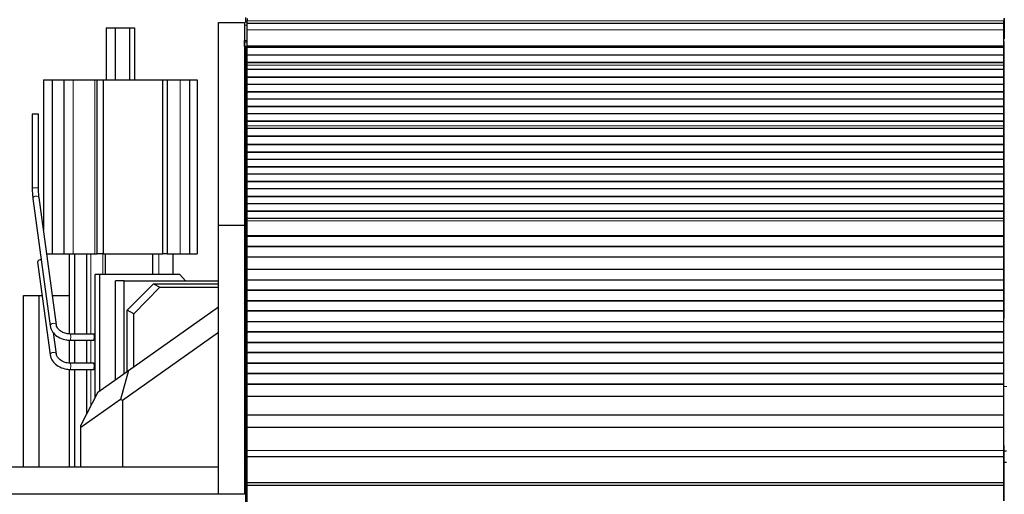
# Model space of a CAD drawing. Header units: inches. Extents: x 0 to 20790, y -12 to 14700.
# Tile 107 of 256: x 2266 to 3211, y 11107 to 11563. Entities that reach past the tile are written whole.
import ezdxf

# ---------------------------------------------------------------- set-up
doc = ezdxf.new("R2010")
doc.units = ezdxf.units.IN
doc.layers.add('1', color=7, linetype='Continuous', true_color=0xffffff)

msp = doc.modelspace()

# ---------------------------------------------------------------- linework, layer by layer
at = {"layer": '1', "color": 2, "linetype": 'Continuous', "lineweight": 25}
for p, q in [((2482.915, 11564.98), (2482.915, 11559.976)), ((2484.415, 11563.981), (2484.415, 11561.616)), ((3210.415, 11563.981), (3210.415, 11561.616)), ((3210.915, 11564.375), (3210.915, 11559.55)), ((2349.167, 11554.981), (2357.903, 11554.981)), ((2349.167, 11554.981), (2349.167, 11504.981)), ((2357.903, 11554.981), (2371.585, 11554.981)), ((2357.903, 11554.981), (2357.903, 11504.981)), ((2371.585, 11554.981), (2376.532, 11554.981)), ((2371.585, 11554.981), (2371.585, 11504.981)), ((2376.532, 11554.981), (2376.532, 11504.981)), ((2456.915, 11365.063), (2456.915, 11560.063)), ((2456.915, 11560.063), (2481.915, 11560.063)), ((2481.915, 11560.063), (2481.915, 11365.063)), ((2482.033, 11559.981), (2482.033, 11557.637)), ((2482.033, 11557.637), (2482.033, 11542.652)), ((2484.415, 11558.98), (2484.415, 11561.616)), ((2484.415, 11553.123), (2484.415, 11558.981)), ((3210.415, 11558.981), (2484.415, 11558.981)), ((3210.415, 11558.98), (3210.415, 11561.616)), ((3210.415, 11553.123), (3210.415, 11558.981)), ((3210.915, 11559.55), (3210.915, 11544.375)), ((2484.415, 11537.64), (2484.415, 11553.123)), ((3210.411, 11544.375), (3210.915, 11544.375)), ((3210.415, 11537.64), (3210.415, 11553.123)), ((2482.033, 11541.481), (2482.033, 11542.652)), ((2482.033, 11541.481), (2484.033, 11541.481)), ((2482.033, 11537.481), (2482.033, 11541.481)), ((2482.033, 11537.481), (2484.033, 11537.481)), ((2482.915, 11537.48), (2482.915, 11062.98)), ((2484.415, 11541.481), (2484.033, 11541.481)), ((2484.415, 11537.481), (2484.033, 11537.481)), ((2484.415, 11537.216), (2484.415, 11537.64)), ((2484.415, 11536.791), (2484.415, 11537.216)), ((2484.415, 11536.125), (2484.415, 11536.791)), ((3210.415, 11536.791), (2484.415, 11536.791)), ((2484.415, 11535.989), (2484.415, 11536.125)), ((3210.415, 11536.125), (2484.415, 11536.125)), ((2484.415, 11528.757), (2484.415, 11535.989)), ((3210.415, 11535.989), (2484.415, 11535.989)), ((3210.414, 11541.981), (3210.914, 11541.981)), ((3210.415, 11537.216), (3210.415, 11537.64)), ((3210.415, 11536.791), (3210.415, 11537.216)), ((3210.415, 11536.125), (3210.415, 11536.791)), ((3210.415, 11535.989), (3210.415, 11536.125)), ((3210.415, 11528.757), (3210.415, 11535.989)), ((3210.914, 11275.981), (3210.914, 11541.981)), ((2484.415, 11521.823), (2484.415, 11528.757)), ((3210.415, 11528.757), (2484.415, 11528.757)), ((3210.415, 11521.823), (3210.415, 11528.757)), ((2484.415, 11521.469), (2484.415, 11521.823)), ((3210.415, 11521.823), (2484.415, 11521.823)), ((2484.415, 11519.021), (2484.415, 11521.469)), ((3210.415, 11521.469), (2484.415, 11521.469)), ((2484.415, 11518.994), (2484.415, 11519.021)), ((2484.415, 11514.8), (2484.415, 11518.994)), ((3210.415, 11521.469), (3210.415, 11521.823)), ((3210.415, 11519.021), (3210.415, 11521.469)), ((3210.415, 11518.994), (3210.415, 11519.021)), ((3210.415, 11514.8), (3210.415, 11518.994)), ((2484.415, 11507.729), (2484.415, 11514.8)), ((3210.415, 11514.8), (2484.415, 11514.8)), ((2484.415, 11507.376), (2484.415, 11507.729)), ((3210.415, 11507.729), (2484.415, 11507.729)), ((2484.415, 11500.658), (2484.415, 11507.376)), ((3210.415, 11507.376), (2484.415, 11507.376)), ((3210.415, 11507.729), (3210.415, 11514.8)), ((3210.415, 11507.376), (3210.415, 11507.729)), ((3210.415, 11500.658), (3210.415, 11507.376)), ((2289.049, 11504.981), (2297.419, 11504.981)), ((2289.049, 11504.981), (2289.049, 11360.998)), ((2297.419, 11504.981), (2308.695, 11504.981)), ((2297.419, 11504.981), (2297.419, 11337.981)), ((2308.695, 11504.981), (2317.582, 11504.981)), ((2308.695, 11504.981), (2308.695, 11337.981)), ((2317.582, 11504.981), (2338.198, 11504.981)), ((2338.198, 11504.981), (2340.488, 11504.981)), ((2340.488, 11504.981), (2346.215, 11504.981)), ((2340.488, 11337.981), (2340.488, 11504.981)), ((2346.215, 11504.981), (2403.487, 11504.981)), ((2346.215, 11504.981), (2346.215, 11337.981)), ((2403.487, 11504.981), (2407.635, 11504.981)), ((2403.487, 11337.981), (2403.487, 11504.981)), ((2407.635, 11504.981), (2420.277, 11504.981)), ((2407.635, 11504.981), (2407.635, 11337.981)), ((2420.277, 11504.981), (2429.164, 11504.981)), ((2429.164, 11504.981), (2436.649, 11504.981)), ((2429.164, 11504.981), (2429.164, 11337.981)), ((2436.649, 11504.981), (2436.649, 11337.981)), ((2484.415, 11493.587), (2484.415, 11500.658)), ((3210.415, 11500.658), (2484.415, 11500.658)), ((3210.415, 11493.587), (3210.415, 11500.658)), ((2484.415, 11493.234), (2484.415, 11493.587)), ((3210.415, 11493.587), (2484.415, 11493.587)), ((2484.415, 11486.516), (2484.415, 11493.234)), ((3210.415, 11493.234), (2484.415, 11493.234)), ((3210.415, 11493.234), (3210.415, 11493.587)), ((3210.415, 11486.516), (3210.415, 11493.234)), ((2484.415, 11479.445), (2484.415, 11486.516)), ((3210.415, 11486.516), (2484.415, 11486.516)), ((2484.415, 11479.091), (2484.415, 11479.445)), ((3210.415, 11479.445), (2484.415, 11479.445)), ((2484.415, 11472.374), (2484.415, 11479.091)), ((3210.415, 11479.091), (2484.415, 11479.091)), ((3210.415, 11479.445), (3210.415, 11486.516)), ((3210.415, 11479.091), (3210.415, 11479.445)), ((3210.415, 11472.374), (3210.415, 11479.091)), ((2278.308, 11471.98), (2278.308, 11401.329)), ((2279.72, 11471.98), (2278.308, 11471.98)), ((2284.308, 11471.98), (2279.72, 11471.98)), ((2284.308, 11401.329), (2284.308, 11471.98)), ((2484.415, 11465.303), (2484.415, 11472.374)), ((3210.415, 11472.374), (2484.415, 11472.374)), ((3210.415, 11465.303), (3210.415, 11472.374)), ((2484.415, 11464.949), (2484.415, 11465.303)), ((3210.415, 11465.303), (2484.415, 11465.303)), ((2484.415, 11460.756), (2484.415, 11464.949)), ((3210.415, 11464.949), (2484.415, 11464.949)), ((2484.415, 11460.728), (2484.415, 11460.756)), ((2484.415, 11458.184), (2484.415, 11460.728)), ((3210.415, 11464.949), (3210.415, 11465.303)), ((3210.415, 11460.756), (3210.415, 11464.949)), ((3210.415, 11460.728), (3210.415, 11460.756)), ((3210.415, 11458.184), (3210.415, 11460.728)), ((2484.415, 11458.177), (2484.415, 11458.184)), ((3210.415, 11458.184), (2484.415, 11458.184)), ((2484.415, 11450.972), (2484.415, 11458.177)), ((3210.415, 11458.177), (2484.415, 11458.177)), ((2484.415, 11450.618), (2484.415, 11450.972)), ((3210.415, 11450.972), (2484.415, 11450.972)), ((2484.415, 11443.096), (2484.415, 11450.618)), ((3210.415, 11450.618), (2484.415, 11450.618)), ((3210.415, 11458.177), (3210.415, 11458.184)), ((3210.415, 11450.972), (3210.415, 11458.177)), ((3210.415, 11450.618), (3210.415, 11450.972)), ((3210.415, 11443.096), (3210.415, 11450.618)), ((2484.415, 11442.675), (2484.415, 11443.096)), ((3210.415, 11443.096), (2484.415, 11443.096)), ((2484.415, 11435.604), (2484.415, 11442.675)), ((3210.415, 11442.675), (2484.415, 11442.675)), ((3210.415, 11442.675), (3210.415, 11443.096)), ((3210.415, 11435.604), (3210.415, 11442.675)), ((2484.415, 11435.251), (2484.415, 11435.604)), ((3210.415, 11435.604), (2484.415, 11435.604)), ((2484.415, 11428.533), (2484.415, 11435.251)), ((3210.415, 11435.251), (2484.415, 11435.251)), ((3210.415, 11435.251), (3210.415, 11435.604)), ((3210.415, 11428.533), (3210.415, 11435.251)), ((2484.415, 11421.462), (2484.415, 11428.533)), ((3210.415, 11428.533), (2484.415, 11428.533)), ((2484.415, 11421.109), (2484.415, 11421.462)), ((3210.415, 11421.462), (2484.415, 11421.462)), ((2484.415, 11414.391), (2484.415, 11421.109)), ((3210.415, 11421.109), (2484.415, 11421.109)), ((3210.415, 11421.462), (3210.415, 11428.533)), ((3210.415, 11421.109), (3210.415, 11421.462)), ((3210.415, 11414.391), (3210.415, 11421.109)), ((2484.415, 11407.32), (2484.415, 11414.391)), ((3210.415, 11414.391), (2484.415, 11414.391)), ((3210.415, 11407.32), (3210.415, 11414.391)), ((2484.415, 11406.967), (2484.415, 11407.32)), ((3210.415, 11407.32), (2484.415, 11407.32)), ((2484.415, 11400.249), (2484.415, 11406.967)), ((3210.415, 11406.967), (2484.415, 11406.967)), ((3210.415, 11406.967), (3210.415, 11407.32)), ((3210.415, 11400.249), (3210.415, 11406.967)), ((2284.308, 11401.329), (2284.307, 11401.329)), ((2484.415, 11393.178), (2484.415, 11400.249)), ((3210.415, 11400.249), (2484.415, 11400.249)), ((2484.415, 11392.824), (2484.415, 11393.178)), ((3210.415, 11393.178), (2484.415, 11393.178)), ((2484.415, 11386.107), (2484.415, 11392.824)), ((3210.415, 11392.824), (2484.415, 11392.824)), ((3210.415, 11393.178), (3210.415, 11400.249)), ((3210.415, 11392.824), (3210.415, 11393.178)), ((3210.415, 11386.107), (3210.415, 11392.824)), ((2278.909, 11391.096), (2295.491, 11268.908)), ((2284.854, 11391.903), (2284.847, 11391.952)), ((2301.437, 11269.714), (2284.854, 11391.903)), ((2484.415, 11379.036), (2484.415, 11386.107)), ((3210.415, 11386.107), (2484.415, 11386.107)), ((3210.415, 11379.036), (3210.415, 11386.107)), ((2484.415, 11378.682), (2484.415, 11379.036)), ((3210.415, 11379.036), (2484.415, 11379.036)), ((2484.415, 11371.965), (2484.415, 11378.682)), ((3210.415, 11378.682), (2484.415, 11378.682)), ((3210.415, 11378.682), (3210.415, 11379.036)), ((3210.415, 11371.965), (3210.415, 11378.682)), ((2456.915, 11107.063), (2456.915, 11365.063)), ((2481.915, 11365.063), (2456.915, 11365.063)), ((2481.915, 11365.063), (2481.915, 11107.063)), ((2484.415, 11369.691), (2484.415, 11371.965)), ((3210.415, 11371.965), (2484.415, 11371.965)), ((2484.415, 11355.549), (2484.415, 11369.691)), ((3210.415, 11369.691), (3210.415, 11371.965)), ((3210.415, 11355.549), (3210.415, 11369.691)), ((2484.415, 11354.833), (2484.415, 11355.549)), ((3210.415, 11354.833), (3210.415, 11355.549)), ((2484.415, 11354.583), (2484.415, 11354.833)), ((3210.415, 11354.833), (2484.415, 11354.833)), ((2484.415, 11345.083), (2484.415, 11354.583)), ((3210.415, 11354.583), (2484.415, 11354.583)), ((3210.415, 11354.583), (3210.415, 11354.833)), ((3210.415, 11345.083), (3210.415, 11354.583)), ((2292.172, 11337.981), (2297.419, 11337.981)), ((2297.419, 11337.981), (2308.695, 11337.981)), ((2308.695, 11337.981), (2317.582, 11337.981)), ((2313.833, 11337.981), (2313.833, 11261.065)), ((2317.582, 11337.981), (2338.198, 11337.981)), ((2319.045, 11260.978), (2319.045, 11337.981)), ((2330.498, 11337.981), (2330.498, 11260.978)), ((2338.198, 11337.981), (2340.488, 11337.981)), ((2346.215, 11337.981), (2340.488, 11337.981)), ((2346.215, 11337.981), (2403.487, 11337.981)), ((2348.508, 11317.981), (2348.508, 11337.981)), ((2393.93, 11317.981), (2393.93, 11337.981)), ((2407.635, 11337.981), (2403.487, 11337.981)), ((2407.635, 11337.981), (2420.277, 11337.981)), ((2413.444, 11317.981), (2413.444, 11337.981)), ((2420.277, 11337.981), (2429.164, 11337.981)), ((2429.164, 11337.981), (2436.649, 11337.981)), ((2484.415, 11344.833), (2484.415, 11345.083)), ((3210.415, 11345.083), (2484.415, 11345.083)), ((2484.415, 11334.833), (2484.415, 11344.833)), ((3210.415, 11344.833), (2484.415, 11344.833)), ((3210.415, 11344.833), (3210.415, 11345.083)), ((3210.415, 11334.833), (3210.415, 11344.833)), ((2283.406, 11329.959), (2283.406, 11329.959)), ((2283.406, 11329.959), (2295.491, 11240.908)), ((2484.415, 11323.083), (2484.415, 11334.833)), ((3210.415, 11334.833), (2484.415, 11334.833)), ((3210.415, 11323.083), (3210.415, 11334.833)), ((2342.741, 11317.981), (2338.53, 11317.981)), ((2338.53, 11199.928), (2338.53, 11317.981)), ((2419.762, 11317.981), (2342.741, 11317.981)), ((2342.741, 11317.981), (2342.741, 11206.149)), ((2425.468, 11312.202), (2419.762, 11317.981)), ((2484.415, 11322.833), (2484.415, 11323.083)), ((3210.415, 11323.083), (2484.415, 11323.083)), ((2484.415, 11312.833), (2484.415, 11322.833)), ((3210.415, 11322.833), (2484.415, 11322.833)), ((3210.415, 11322.833), (3210.415, 11323.083)), ((3210.415, 11312.833), (3210.415, 11322.833)), ((2358.179, 11217.08), (2358.179, 11312.203)), ((2366.533, 11312.203), (2358.179, 11312.203)), ((2366.533, 11312.203), (2456.914, 11312.203)), ((2366.533, 11222.993), (2366.533, 11312.203)), ((2369.496, 11283.829), (2394.551, 11309.203)), ((2394.551, 11309.203), (2456.915, 11309.203)), ((2394.551, 11309.203), (2400.86, 11305.853)), ((2481.913, 11312.203), (2482.913, 11312.203)), ((2484.415, 11312.583), (2484.415, 11312.833)), ((3210.415, 11312.833), (2484.415, 11312.833)), ((3210.415, 11312.583), (2484.415, 11312.583)), ((2484.415, 11303.083), (2484.415, 11312.583)), ((3210.415, 11312.583), (3210.415, 11312.833)), ((3210.415, 11303.083), (3210.415, 11312.583)), ((2400.86, 11305.853), (2375.804, 11280.479)), ((2400.86, 11305.853), (2456.915, 11305.853)), ((2484.415, 11302.833), (2484.415, 11303.083)), ((3210.415, 11303.083), (2484.415, 11303.083)), ((2484.415, 11292.833), (2484.415, 11302.833)), ((3210.415, 11302.833), (2484.415, 11302.833)), ((3210.415, 11302.833), (3210.415, 11303.083)), ((3210.415, 11292.833), (3210.415, 11302.833)), ((2269.915, 11133.063), (2269.915, 11297.981)), ((2269.915, 11297.981), (2284.915, 11297.981)), ((2284.915, 11133.063), (2284.915, 11297.981)), ((2284.916, 11297.981), (2287.747, 11297.981)), ((2297.601, 11297.981), (2313.836, 11297.981)), ((2481.915, 11294.426), (2482.915, 11293.414)), ((2482.915, 11289.752), (2481.915, 11290.764)), ((2484.415, 11292.583), (2484.415, 11292.833)), ((3210.415, 11292.833), (2484.415, 11292.833)), ((3210.415, 11292.583), (2484.415, 11292.583)), ((2484.415, 11283.083), (2484.415, 11292.583)), ((3210.415, 11292.583), (3210.415, 11292.833)), ((3210.415, 11283.083), (3210.415, 11292.583)), ((2369.496, 11225.09), (2369.496, 11283.829)), ((2375.804, 11280.479), (2369.496, 11283.829)), ((2370.666, 11225.919), (2456.915, 11286.981)), ((2375.804, 11229.557), (2375.804, 11280.479)), ((2484.415, 11282.833), (2484.415, 11283.083)), ((3210.415, 11283.083), (2484.415, 11283.083)), ((2484.415, 11272.833), (2484.415, 11282.833)), ((3210.415, 11282.833), (2484.415, 11282.833)), ((3210.415, 11282.833), (3210.415, 11283.083)), ((3210.415, 11272.833), (3210.415, 11282.833)), ((2484.415, 11272.583), (2484.415, 11272.833)), ((3210.415, 11272.833), (2484.415, 11272.833)), ((3210.415, 11272.583), (2484.415, 11272.583)), ((2484.415, 11263.083), (2484.415, 11272.583)), ((3210.411, 11275.981), (3210.914, 11275.981)), ((3210.415, 11272.583), (3210.415, 11272.833)), ((3210.415, 11263.083), (3210.415, 11272.583)), ((2301.437, 11241.714), (2298.631, 11262.388)), ((2301.437, 11269.714), (2301.425, 11269.787)), ((2337.494, 11260.98), (2314.817, 11260.98)), ((2456.915, 11262.476), (2364.851, 11197.297)), ((2484.415, 11262.833), (2484.415, 11263.083)), ((3210.415, 11263.083), (2484.415, 11263.083)), ((2484.415, 11252.833), (2484.415, 11262.833)), ((3210.415, 11262.833), (2484.415, 11262.833)), ((3210.415, 11262.833), (3210.415, 11263.083)), ((3210.415, 11252.833), (3210.415, 11262.833)), ((2313.833, 11255.059), (2313.833, 11233.069)), ((2314.817, 11254.98), (2337.494, 11254.98)), ((2319.045, 11232.982), (2319.045, 11254.979)), ((2330.498, 11254.979), (2330.498, 11232.982)), ((3210.415, 11252.833), (2484.415, 11252.833)), ((2484.415, 11252.583), (2484.415, 11252.833)), ((2484.415, 11243.083), (2484.415, 11252.583)), ((3210.415, 11252.583), (2484.415, 11252.583)), ((3210.415, 11252.583), (3210.415, 11252.833)), ((3210.415, 11243.083), (3210.415, 11252.583)), ((2301.437, 11241.714), (2301.425, 11241.787)), ((2484.415, 11242.833), (2484.415, 11243.083)), ((3210.415, 11243.083), (2484.415, 11243.083)), ((2484.415, 11232.833), (2484.415, 11242.833)), ((3210.415, 11242.833), (2484.415, 11242.833)), ((3210.415, 11242.833), (3210.415, 11243.083)), ((3210.415, 11232.833), (3210.415, 11242.833)), ((2337.494, 11232.98), (2314.817, 11232.98)), ((2484.415, 11232.583), (2484.415, 11232.833)), ((3210.415, 11232.833), (2484.415, 11232.833)), ((2484.415, 11223.083), (2484.415, 11232.583)), ((3210.415, 11232.583), (2484.415, 11232.583)), ((3210.415, 11232.583), (3210.415, 11232.833)), ((3210.415, 11223.083), (3210.415, 11232.583)), ((2313.833, 11227.062), (2313.833, 11133.065)), ((2314.817, 11226.98), (2337.494, 11226.98)), ((2319.045, 11133.065), (2319.045, 11226.982)), ((2330.498, 11226.982), (2330.498, 11184.401)), ((2341.174, 11205.039), (2370.666, 11225.919)), ((2370.666, 11225.919), (2363.105, 11198.2)), ((2484.415, 11222.833), (2484.415, 11223.083)), ((3210.415, 11223.083), (2484.415, 11223.083)), ((2484.415, 11212.833), (2484.415, 11222.833)), ((3210.415, 11222.833), (2484.415, 11222.833)), ((3210.415, 11222.833), (3210.415, 11223.083)), ((3210.415, 11212.833), (3210.415, 11222.833)), ((2341.174, 11205.039), (2324.851, 11173.482)), ((2481.915, 11203.197), (2482.915, 11204.209)), ((2484.415, 11212.583), (2484.415, 11212.833)), ((3210.415, 11212.833), (2484.415, 11212.833)), ((2484.415, 11200.85), (2484.415, 11212.583)), ((3210.415, 11212.583), (2484.415, 11212.583)), ((3210.415, 11212.583), (3210.415, 11212.833)), ((3210.415, 11200.85), (3210.415, 11212.583)), ((2363.105, 11198.2), (2324.851, 11171.116)), ((2364.851, 11197.297), (2363.105, 11198.2)), ((2364.851, 11197.297), (2364.851, 11133.063)), ((2482.915, 11200.548), (2481.915, 11199.535)), ((2484.415, 11183.038), (2484.415, 11200.85)), ((3210.415, 11200.85), (2484.415, 11200.85)), ((3210.415, 11183.038), (3210.415, 11200.85)), ((2482.913, 11181.758), (2481.913, 11181.758)), ((2484.415, 11171.078), (2484.415, 11183.038)), ((3210.415, 11183.038), (2484.415, 11183.038)), ((3210.415, 11171.078), (3210.415, 11183.038)), ((2324.851, 11171.116), (2324.851, 11173.482)), ((2324.851, 11133.063), (2324.851, 11171.116)), ((2484.415, 11149.215), (2484.415, 11171.078)), ((3210.415, 11171.078), (2484.415, 11171.078)), ((3210.415, 11149.215), (3210.415, 11171.078)), ((2484.415, 11143.495), (2484.415, 11149.215)), ((3210.914, 11153.981), (3210.414, 11153.981)), ((3210.415, 11143.495), (3210.415, 11149.215)), ((3210.914, 11100.745), (3210.914, 11153.981)), ((3212.92, 11148.481), (3210.914, 11148.481)), ((2484.415, 11117.953), (2484.415, 11143.495)), ((2484.415, 11143.495), (3210.415, 11143.495)), ((3210.415, 11117.953), (3210.415, 11143.495)), ((3210.908, 11137.981), (3212.91, 11137.981)), ((2456.915, 11133.063), (2232.915, 11133.063)), ((2484.415, 11115.688), (2484.415, 11117.953)), ((3210.415, 11117.953), (2484.415, 11117.953)), ((2484.415, 11099.837), (2484.415, 11115.688)), ((3210.415, 11115.688), (2484.415, 11115.688)), ((3210.415, 11115.688), (3210.415, 11117.953)), ((3210.415, 11100.747), (3210.415, 11115.688)), ((2456.915, 11107.063), (2232.915, 11107.063)), ((2481.915, 11107.063), (2456.915, 11107.063))]:
    msp.add_line(p, q, dxfattribs=at)
at = {"layer": '1', "color": 110, "linetype": 'Continuous', "lineweight": 13}
for p, q in [((2484.416, 11557.637), (2482.033, 11557.637)), ((3210.415, 11561.616), (2484.415, 11561.616)), ((3210.411, 11559.55), (3210.915, 11559.55)), ((3210.415, 11553.123), (2484.415, 11553.123)), ((2484.416, 11542.652), (2482.033, 11542.652)), ((2484.033, 11541.481), (2484.033, 11537.481)), ((3210.415, 11537.64), (2484.415, 11537.64)), ((3210.415, 11537.216), (2484.415, 11537.216)), ((3210.415, 11519.021), (2484.415, 11519.021)), ((3210.415, 11518.994), (2484.415, 11518.994)), ((2317.582, 11504.981), (2317.582, 11337.981)), ((2338.198, 11504.981), (2338.198, 11337.981)), ((2420.277, 11504.981), (2420.277, 11337.981)), ((3210.415, 11460.756), (2484.415, 11460.756)), ((3210.415, 11460.728), (2484.415, 11460.728)), ((2279.72, 11401.329), (2278.308, 11401.329)), ((2284.307, 11401.329), (2279.72, 11401.329)), ((2278.909, 11391.096), (2278.909, 11391.096)), ((3210.415, 11369.691), (2484.415, 11369.691)), ((3210.415, 11355.549), (2484.415, 11355.549)), ((2334.448, 11260.978), (2334.448, 11337.981)), ((2345.902, 11317.981), (2345.902, 11337.981)), ((2399.62, 11317.981), (2399.62, 11337.981)), ((2295.491, 11268.908), (2295.491, 11268.907)), ((2334.448, 11232.982), (2334.448, 11254.979)), ((2295.491, 11240.908), (2295.491, 11240.907)), ((2334.448, 11192.039), (2334.448, 11226.982)), ((3213.418, 11210.431), (3210.417, 11210.431)), ((3210.415, 11149.215), (2484.415, 11149.215))]:
    msp.add_line(p, q, dxfattribs=at)
for centre, major_axis, ratio, start_param, end_param in [((2281.882, 11391.499), (-2.973, -0.403), 0.6472314, 5.2202838, 6.2831853), ((2281.882, 11391.499), (-2.973, -0.403), 0.6472314, 3.1671548, 5.2202838), ((2298.464, 11269.311), (-2.973, -0.403), 0.6472314, 5.2202838, 6.2831853), ((2298.464, 11269.311), (-2.973, -0.403), 0.6472314, 3.1794266, 5.2202838), ((2314.817, 11257.98), (0, -3), 0.1564345, 1.5707963, 3.1577915), ((2314.817, 11257.98), (0, -3), 0.1564345, 0.0003927, 1.5707963), ((2298.464, 11241.311), (-2.973, -0.403), 0.6472314, 5.2202838, 6.2831853), ((2298.464, 11241.311), (-2.973, -0.403), 0.6472314, 3.1794266, 5.2202838), ((2314.817, 11229.98), (0, -3), 0.1564345, 1.5707963, 3.1577915), ((2314.817, 11229.98), (0, -3), 0.1564345, 0.0003927, 1.5707963)]:
    msp.add_ellipse(centre, major_axis=major_axis, ratio=ratio, start_param=start_param, end_param=end_param, dxfattribs=at)
at = {"layer": '1', "color": 2, "linetype": 'Continuous', "lineweight": 25}
for centre, major_axis, ratio, start_param, end_param in [((2286.379, 11330.362), (-2.973, -0.403), 0.6472314, 5.2202838, 6.2831853), ((2286.379, 11330.362), (-2.973, -0.403), 0.6472314, 4.4543242, 5.2202838), ((2337.494, 11257.98), (0, -3), 0.1564345, 1.5707963, 3.1415927), ((2337.494, 11257.98), (0, -3), 0.1564345, 0, 1.5707963), ((2337.494, 11229.98), (0, -3), 0.1564345, 1.5707963, 3.1415927), ((2337.494, 11229.98), (0, -3), 0.1564345, 0, 1.5707963)]:
    msp.add_ellipse(centre, major_axis=major_axis, ratio=ratio, start_param=start_param, end_param=end_param, dxfattribs=at)
for points, knots in [([(2278.308, 11401.329), (2278.308, 11400.128), (2278.363, 11397.016), (2278.607, 11393.517), (2278.853, 11391.508), (2278.909, 11391.096)], [0, 0, 0, 0, 0.3190533, 0.8567065, 1, 1, 1, 1]), ([(2284.854, 11391.903), (2284.743, 11392.73), (2284.504, 11394.95), (2284.332, 11398.328), (2284.308, 11400.652), (2284.308, 11401.329)], [0, 0, 0, 0, 0.3186226, 0.805268, 1, 1, 1, 1]), ([(2295.491, 11268.908), (2295.661, 11267.738), (2296.45, 11264.934), (2299.394, 11260.71), (2304.541, 11257.043), (2310.102, 11255.263), (2313.564, 11254.983), (2314.817, 11254.98)], [0, 0, 0, 0, 0.1497389, 0.376079, 0.6159369, 0.8642073, 1, 1, 1, 1]), ([(2314.817, 11260.98), (2313.84, 11260.983), (2311.45, 11261.187), (2307.647, 11262.365), (2304.179, 11264.62), (2302.087, 11267.285), (2301.532, 11268.944), (2301.437, 11269.714)], [0, 0, 0, 0, 0.1474116, 0.3697519, 0.5933801, 0.8148391, 1, 1, 1, 1]), ([(2314.817, 11232.98), (2313.84, 11232.983), (2311.45, 11233.187), (2307.647, 11234.365), (2304.179, 11236.62), (2302.087, 11239.285), (2301.532, 11240.944), (2301.437, 11241.714)], [0, 0, 0, 0, 0.1474116, 0.3697519, 0.5933801, 0.8148391, 1, 1, 1, 1]), ([(2295.491, 11240.908), (2295.661, 11239.738), (2296.45, 11236.934), (2299.394, 11232.71), (2304.541, 11229.043), (2310.102, 11227.263), (2313.564, 11226.983), (2314.817, 11226.98)], [0, 0, 0, 0, 0.1497389, 0.376079, 0.6159369, 0.8642073, 1, 1, 1, 1])]:
    msp.add_open_spline(points, degree=3, knots=knots, dxfattribs=at)

doc.saveas('drawing.dxf')
